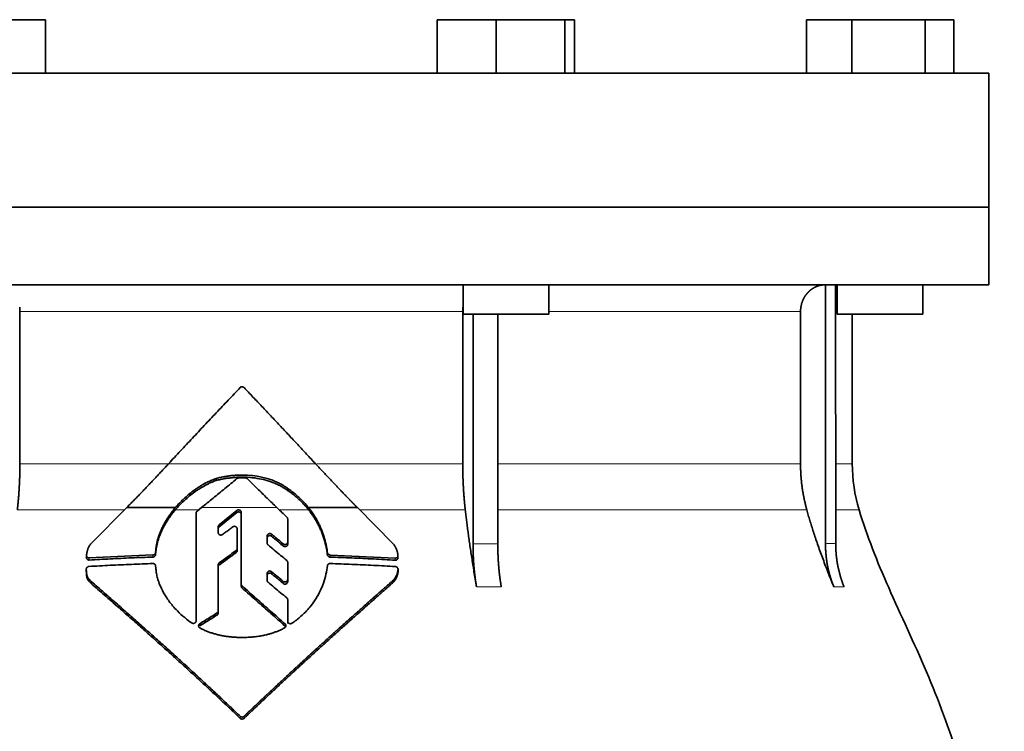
# Model space of a CAD drawing. Header units: millimetres. Extents: x 426 to 1318, y -2223 to 1749.
# Tile 31 of 31: x 1043 to 1227, y 1108 to 1241. Entities that reach past the tile are written whole.
import ezdxf

# ---------------------------------------------------------------- set-up
doc = ezdxf.new("R2010")
doc.units = ezdxf.units.MM
doc.layers.add('VSI344-454_FLANG', color=7, linetype='Continuous')
doc.layers.add('VSI344-454_TESTA', color=7, linetype='Continuous')

# ---------------------------------------------------------------- blocks, each defined once
blk = doc.blocks.new('SE3')
at = {"layer": 'VSI344-454_FLANG', "color": 7, "linetype": 'Continuous', "lineweight": 35}
for p, q in [((1036.92, 1240.67), (1047.92, 1240.67)), ((1047.92, 1240.67), (1047.92, 1230.67)), ((1121.04, 1240.67), (1121.04, 1230.67)), ((1121.04, 1240.67), (1132.04, 1240.67)), ((1132.04, 1240.67), (1132.04, 1230.67)), ((1132.04, 1240.67), (1144.84, 1240.67)), ((1144.84, 1240.67), (1144.84, 1230.67)), ((1144.84, 1240.67), (1146.65, 1240.67)), ((1146.65, 1240.67), (1146.65, 1230.67)), ((1189.92, 1240.67), (1189.92, 1230.67)), ((1189.92, 1240.67), (1198.36, 1240.67)), ((1198.36, 1240.67), (1198.36, 1230.67)), ((1198.36, 1240.67), (1212.1, 1240.67)), ((1212.1, 1240.67), (1212.1, 1230.67)), ((1212.1, 1240.67), (1217.4, 1240.67)), ((1217.4, 1240.67), (1217.4, 1230.67)), ((941.98, 1230.67), (1223.93, 1230.67)), ((1223.93, 1230.67), (1223.93, 1205.67)), ((1223.93, 1205.67), (941.98, 1205.67))]:
    blk.add_line(p, q, dxfattribs=at)
at = {"layer": 'VSI344-454_TESTA', "color": 7, "linetype": 'Continuous', "lineweight": 35}
for p, q in [((941.98, 1205.67), (1223.93, 1205.67)), ((1223.93, 1191.17), (1223.93, 1205.67)), ((1223.93, 1191.17), (941.98, 1191.17)), ((1125.85, 1191.17), (1125.85, 1185.67)), ((1141.85, 1185.67), (1141.85, 1191.17)), ((1193.47, 1191.17), (1193.47, 1142.82)), ((1195.37, 1191.17), (1195.38, 1142.82)), ((1195.66, 1191.17), (1195.66, 1185.67)), ((1211.66, 1185.67), (1211.66, 1191.17)), ((1043.17, 1186.17), (1043.17, 1157.74)), ((1125.79, 1186.17), (1125.79, 1157.74)), ((1125.85, 1185.67), (1141.85, 1185.67)), ((1127.71, 1185.67), (1127.71, 1142.82)), ((1132.33, 1185.67), (1132.33, 1142.82)), ((1188.82, 1186.17), (1188.82, 1157.74)), ((1195.66, 1185.67), (1211.66, 1185.67)), ((1198.48, 1157.74), (1198.48, 1185.67)), ((1079.79, 1154.62), (1079.79, 1155.01)), ((1093.24, 1152.68), (1093.24, 1153.07)), ((1056.45, 1142.83), (1063.09, 1149.56)), ((1063.1, 1149.56), (1072.18, 1149.56)), ((1076.04, 1128.4), (1076.04, 1148.53)), ((1076.23, 1148.9), (1077.04, 1149.56)), ((1083.66, 1149.02), (1080.35, 1146.33)), ((1080.35, 1145.94), (1083.66, 1148.63)), ((1084.48, 1135.26), (1084.48, 1148.66)), ((1097.02, 1149.56), (1106.13, 1149.56)), ((1106.13, 1149.56), (1112.8, 1142.8)), ((1093.13, 1147.42), (1093.13, 1143.12)), ((1080.17, 1145.96), (1080.17, 1144.9)), ((1083.7, 1145.6), (1083.7, 1141.92)), ((1089.3, 1144.26), (1089.3, 1142.94)), ((1093.13, 1143.12), (1093.13, 1142.73)), ((1068.52, 1141.61), (1068.49, 1141.18)), ((1068.49, 1140.79), (1068.52, 1141.21)), ((1068.49, 1141.18), (1068.49, 1140.79)), ((1068.52, 1141.21), (1068.52, 1141.61)), ((1083.7, 1141.92), (1083.7, 1141.53)), ((1100.55, 1141.14), (1100.55, 1140.75)), ((1055.6, 1140.61), (1055.6, 1140.2)), ((1068, 1140.72), (1056.1, 1140.17)), ((1093.13, 1139.32), (1093.13, 1136.12)), ((1113.21, 1140.15), (1101.05, 1140.71)), ((1055.56, 1138.07), (1055.56, 1137.67)), ((1068.49, 1138.69), (1068.52, 1138.27)), ((1080.17, 1138.87), (1080.17, 1130.27)), ((1089.3, 1137.27), (1089.3, 1135.98)), ((1113.72, 1137.65), (1113.72, 1138.07)), ((1056.47, 1135.37), (1056.47, 1135.78)), ((1093.13, 1136.12), (1093.13, 1135.73)), ((1112.8, 1135.57), (1112.8, 1135.97)), ((1084.48, 1135.26), (1084.48, 1134.87)), ((1093.13, 1132.35), (1093.13, 1128.35)), ((1093.13, 1132.35), (1093.13, 1131.95)), ((1093.13, 1128.35), (1093.13, 1131.95)), ((1080.17, 1130.27), (1080.17, 1129.88)), ((1093.13, 1127.95), (1093.13, 1128.35))]:
    blk.add_line(p, q, dxfattribs=at)
at = {"layer": 'VSI344-454_TESTA', "color": 4, "linetype": 'Continuous', "lineweight": 9}
for p, q in [((1125.79, 1186.17), (1043.17, 1186.17)), ((1188.82, 1186.17), (1141.85, 1186.17)), ((1195.44, 1186.17), (1195.66, 1186.17)), ((1043.17, 1157.74), (1070.84, 1157.74)), ((1070.9, 1157.74), (1098.33, 1157.74)), ((1125.79, 1157.74), (1098.54, 1157.74)), ((1188.82, 1157.74), (1132.33, 1157.74)), ((1198.48, 1157.74), (1195.44, 1157.74)), ((1042.69, 1149.12), (1062.66, 1149.12)), ((1072.15, 1149.12), (1076.5, 1149.12)), ((1091.12, 1149.56), (1077.04, 1149.56)), ((1083.66, 1148.63), (1083.66, 1149.02)), ((1091.57, 1149.12), (1097.05, 1149.12)), ((1106.56, 1149.12), (1126.27, 1149.12)), ((1132.36, 1149.12), (1189.99, 1149.12)), ((1195.41, 1149.12), (1199.74, 1149.12)), ((1080.35, 1145.94), (1080.35, 1146.33)), ((1090.13, 1144.21), (1090.13, 1144.6)), ((1092.3, 1142.78), (1092.3, 1142.39)), ((1127.71, 1142.82), (1132.33, 1142.82)), ((1083.51, 1141.55), (1083.51, 1141.16)), ((1056.1, 1140.17), (1056.1, 1139.77)), ((1068, 1140.72), (1068, 1140.33)), ((1080.36, 1138.84), (1080.36, 1139.23)), ((1101.05, 1140.71), (1101.05, 1140.32)), ((1113.21, 1140.15), (1113.21, 1139.74)), ((1090.13, 1137.22), (1090.13, 1137.61)), ((1113.72, 1138.01), (1113.72, 1137.61)), ((1092.3, 1135.79), (1092.3, 1135.4)), ((1084.64, 1134.93), (1084.64, 1134.53)), ((1128.36, 1134.76), (1132.98, 1134.76)), ((1195.03, 1134.76), (1196.94, 1134.76)), ((1079.95, 1129.89), (1079.95, 1129.49)), ((1076.73, 1127.48), (1076.73, 1127.88)), ((1092.64, 1127.44), (1092.64, 1127.83)), ((1084.28, 1110.6), (1084.28, 1110.21)), ((1084.99, 1110.6), (1084.99, 1110.21))]:
    blk.add_line(p, q, dxfattribs=at)
at = {"layer": 'VSI344-454_TESTA', "color": 7, "linetype": 'Continuous', "lineweight": 35}
blk.add_arc((1228.48, 1157.74), 30, 180, 196.6836, dxfattribs=at)
for points, degree, knots in [([(1193.46, 1191.17), (1192.92, 1191.17), (1192.42, 1191.05), (1191.95, 1190.93), (1191.52, 1190.72), (1190.98, 1190.45), (1190.52, 1190.05), (1190.3, 1189.85), (1190.1, 1189.62), (1189.8, 1189.29), (1189.56, 1188.89), (1189.32, 1188.48), (1189.15, 1188.04), (1188.82, 1187.14), (1188.82, 1186.17)], 2, [0, 0, 0, 0.125, 0.125, 0.25, 0.25, 0.416667, 0.416667, 0.5, 0.5, 0.625, 0.625, 0.75, 0.75, 1, 1, 1]), ([(1084.99, 1171.97), (1084.98, 1171.98), (1084.94, 1172.01), (1084.89, 1172.05), (1084.83, 1172.08), (1084.77, 1172.1), (1084.7, 1172.12), (1084.59, 1172.12), (1084.43, 1172.1), (1084.33, 1172.01), (1084.28, 1171.97)], 3, [0, 0, 0, 0, 0.086928, 0.170567, 0.252477, 0.334316, 0.417747, 0.50434, 0.751875, 1, 1, 1, 1]), ([(1070.9, 1157.74), (1071.27, 1158.14), (1072.01, 1158.94), (1073.12, 1160.13), (1074.24, 1161.33), (1075.35, 1162.52), (1076.46, 1163.71), (1077.58, 1164.9), (1078.69, 1166.08), (1079.81, 1167.27), (1080.93, 1168.45), (1082.04, 1169.62), (1083.16, 1170.8), (1083.91, 1171.58), (1084.28, 1171.97)], 3, [0, 0, 0, 0, 0.083932, 0.167742, 0.251436, 0.335015, 0.418484, 0.501846, 0.585106, 0.668267, 0.751334, 0.834309, 0.917196, 1, 1, 1, 1]), ([(1042.69, 1149.12), (1042.93, 1151.22), (1043.05, 1153.39), (1043.17, 1155.55), (1043.17, 1157.74)], 2, [0, 0, 0, 0.5, 0.5, 1, 1, 1]), ([(1063.1, 1149.56), (1063.28, 1149.75), (1063.65, 1150.13), (1064.21, 1150.7), (1064.77, 1151.27), (1065.33, 1151.85), (1065.89, 1152.43), (1066.45, 1153.01), (1067.01, 1153.6), (1067.56, 1154.18), (1068.12, 1154.77), (1068.68, 1155.36), (1069.23, 1155.95), (1069.79, 1156.54), (1070.34, 1157.14), (1070.71, 1157.54), (1070.9, 1157.74)], 3, [0, 0, 0, 0, 0.070866, 0.141776, 0.212742, 0.283772, 0.354879, 0.426073, 0.497363, 0.568762, 0.640279, 0.711924, 0.783709, 0.855643, 0.927737, 1, 1, 1, 1]), ([(1098.33, 1157.74), (1100.27, 1155.65), (1102.24, 1153.58), (1103.29, 1152.48), (1104.33, 1151.4), (1105.24, 1150.47), (1106.13, 1149.56)], 2, [0, 0, 0, 0.5, 0.5, 0.75, 0.75, 1, 1, 1]), ([(1125.79, 1157.74), (1125.79, 1155.55), (1125.91, 1153.39), (1126.03, 1151.22), (1126.27, 1149.12)], 2, [0, 0, 0, 0.5, 0.5, 1, 1, 1]), ([(1188.82, 1157.74), (1188.82, 1155.55), (1189.11, 1153.39), (1189.41, 1151.22), (1189.99, 1149.12)], 2, [0, 0, 0, 0.5, 0.5, 1, 1, 1]), ([(1093.24, 1153.07), (1093.15, 1153.14), (1092.98, 1153.26), (1092.72, 1153.44), (1092.48, 1153.59), (1092.24, 1153.73), (1092.02, 1153.86), (1091.82, 1153.97), (1091.62, 1154.07), (1091.44, 1154.16), (1091.28, 1154.24), (1091.13, 1154.31), (1091, 1154.37), (1090.89, 1154.42), (1090.79, 1154.46), (1090.36, 1154.64), (1089.61, 1154.92), (1088.52, 1155.22), (1087.2, 1155.48), (1085.61, 1155.65), (1084.12, 1155.65), (1082.98, 1155.57), (1082.2, 1155.49), (1081.4, 1155.37), (1080.6, 1155.21), (1080.06, 1155.08), (1079.79, 1155.01)], 3, [0, 0, 0, 0, 0.023408, 0.045495, 0.066267, 0.08573, 0.103886, 0.120734, 0.136272, 0.150498, 0.163408, 0.175, 0.185269, 0.194211, 0.201824, 0.208105, 0.293106, 0.373501, 0.449142, 0.581205, 0.713645, 0.768118, 0.824122, 0.881537, 0.94022, 1, 1, 1, 1]), ([(1072.15, 1149.12), (1072.23, 1149.22), (1072.38, 1149.4), (1072.63, 1149.67), (1072.88, 1149.95), (1073.15, 1150.23), (1073.44, 1150.51), (1073.9, 1150.95), (1074.6, 1151.58), (1075.36, 1152.18), (1076.05, 1152.67), (1076.58, 1153.03), (1077.13, 1153.37), (1077.68, 1153.68), (1078.21, 1153.96), (1078.77, 1154.22), (1079.29, 1154.44), (1079.62, 1154.56), (1079.79, 1154.62)], 3, [0, 0, 0, 0, 0.037855, 0.076773, 0.116748, 0.157769, 0.199823, 0.242894, 0.35986, 0.496772, 0.548405, 0.624866, 0.698333, 0.752768, 0.822415, 0.886767, 0.945925, 1, 1, 1, 1]), ([(1079.79, 1155.01), (1079.68, 1154.98), (1079.46, 1154.9), (1079.13, 1154.76), (1078.78, 1154.61), (1078.41, 1154.44), (1078.03, 1154.26), (1077.62, 1154.04), (1077.14, 1153.77), (1076.59, 1153.43), (1076.06, 1153.08), (1075.38, 1152.59), (1074.62, 1151.99), (1073.82, 1151.28), (1073.19, 1150.66), (1072.66, 1150.11), (1072.34, 1149.74), (1072.18, 1149.56)], 3, [0, 0, 0, 0, 0.035469, 0.073247, 0.113368, 0.155868, 0.200777, 0.248126, 0.301729, 0.376079, 0.45126, 0.504147, 0.640653, 0.757772, 0.842597, 0.92337, 1, 1, 1, 1]), ([(1079.79, 1154.62), (1079.92, 1154.65), (1080.19, 1154.72), (1080.59, 1154.81), (1081, 1154.89), (1081.4, 1154.97), (1081.79, 1155.03), (1082.19, 1155.08), (1082.58, 1155.13), (1082.96, 1155.17), (1083.34, 1155.2), (1084.22, 1155.25), (1085.59, 1155.25), (1087.36, 1155.07), (1089.08, 1154.7), (1090.24, 1154.31), (1090.96, 1154), (1091.27, 1153.86), (1091.67, 1153.66), (1092.14, 1153.41), (1092.68, 1153.08), (1093.05, 1152.82), (1093.24, 1152.68)], 3, [0, 0, 0, 0, 0.029757, 0.05927, 0.088516, 0.117473, 0.146121, 0.174442, 0.202419, 0.230037, 0.257282, 0.284141, 0.417137, 0.549667, 0.665704, 0.792387, 0.80977, 0.834087, 0.865297, 0.903358, 0.94825, 1, 1, 1, 1]), ([(1085.63, 1154.94), (1085.61, 1154.96), (1085.58, 1154.99), (1085.52, 1155.02), (1085.46, 1155.06), (1085.37, 1155.08), (1085.31, 1155.09), (1085.28, 1155.09)], 3, [0, 0, 0, 0, 0.168351, 0.334942, 0.502689, 0.751512, 1, 1, 1, 1]), ([(1097.02, 1149.56), (1096.94, 1149.66), (1096.77, 1149.86), (1096.51, 1150.16), (1096.24, 1150.47), (1095.95, 1150.78), (1095.64, 1151.09), (1095.29, 1151.43), (1094.87, 1151.8), (1094.38, 1152.22), (1093.84, 1152.65), (1093.45, 1152.93), (1093.24, 1153.07)], 3, [0, 0, 0, 0, 0.075287, 0.152725, 0.232371, 0.314287, 0.398538, 0.485197, 0.598878, 0.722311, 0.855869, 1, 1, 1, 1]), ([(1093.24, 1152.68), (1093.36, 1152.6), (1093.6, 1152.43), (1093.93, 1152.18), (1094.25, 1151.93), (1094.55, 1151.69), (1094.83, 1151.45), (1095.09, 1151.22), (1095.42, 1150.91), (1095.82, 1150.52), (1096.26, 1150.05), (1096.67, 1149.59), (1096.93, 1149.28), (1097.05, 1149.12)], 3, [0, 0, 0, 0, 0.08388, 0.164148, 0.240901, 0.314226, 0.384201, 0.450897, 0.514375, 0.643667, 0.767551, 0.88626, 1, 1, 1, 1]), ([(1072.18, 1149.56), (1072.09, 1149.44), (1071.9, 1149.22), (1071.63, 1148.87), (1071.37, 1148.53), (1071.12, 1148.19), (1070.88, 1147.85), (1070.66, 1147.5), (1070.45, 1147.16), (1070.25, 1146.83), (1070.06, 1146.49), (1069.89, 1146.16), (1069.68, 1145.74), (1069.45, 1145.23), (1069.21, 1144.62), (1069, 1144.02), (1068.82, 1143.41), (1068.69, 1142.81), (1068.58, 1142.21), (1068.54, 1141.81), (1068.52, 1141.61)], 3, [0, 0, 0, 0, 0.048918, 0.097127, 0.144611, 0.191357, 0.237355, 0.282595, 0.327071, 0.370778, 0.413715, 0.455879, 0.497274, 0.57131, 0.644563, 0.717042, 0.788771, 0.859795, 0.930177, 1, 1, 1, 1]), ([(1068.52, 1141.21), (1068.53, 1141.31), (1068.55, 1141.51), (1068.59, 1141.81), (1068.63, 1142.11), (1068.69, 1142.41), (1068.75, 1142.72), (1068.83, 1143.02), (1068.91, 1143.32), (1069, 1143.62), (1069.1, 1143.92), (1069.21, 1144.23), (1069.32, 1144.53), (1069.45, 1144.83), (1069.58, 1145.13), (1069.77, 1145.53), (1070.03, 1146.04), (1070.37, 1146.65), (1070.75, 1147.27), (1071.18, 1147.89), (1071.64, 1148.51), (1071.98, 1148.92), (1072.15, 1149.12)], 3, [0, 0, 0, 0, 0.035015, 0.070162, 0.105454, 0.140901, 0.176515, 0.212303, 0.248274, 0.284432, 0.320783, 0.357331, 0.394079, 0.431028, 0.468179, 0.50553, 0.581583, 0.660209, 0.741403, 0.825137, 0.911361, 1, 1, 1, 1]), ([(1076.23, 1148.9), (1076.21, 1148.88), (1076.17, 1148.85), (1076.13, 1148.8), (1076.08, 1148.72), (1076.05, 1148.63), (1076.05, 1148.56), (1076.04, 1148.53)], 3, [0, 0, 0, 0, 0.16747, 0.33309, 0.500577, 0.750185, 1, 1, 1, 1]), ([(1083.66, 1149.02), (1083.67, 1149.03), (1083.71, 1149.06), (1083.8, 1149.1), (1083.91, 1149.14), (1084.06, 1149.13), (1084.19, 1149.1), (1084.31, 1149.02), (1084.41, 1148.92), (1084.46, 1148.81), (1084.48, 1148.72), (1084.48, 1148.68), (1084.48, 1148.66)], 3, [0, 0, 0, 0, 0.062353, 0.125158, 0.24996, 0.374797, 0.499677, 0.624614, 0.749589, 0.874588, 0.937494, 1, 1, 1, 1]), ([(1084.48, 1148.27), (1084.48, 1148.29), (1084.48, 1148.34), (1084.46, 1148.4), (1084.44, 1148.47), (1084.4, 1148.53), (1084.36, 1148.58), (1084.29, 1148.64), (1084.19, 1148.71), (1084.06, 1148.75), (1083.94, 1148.75), (1083.84, 1148.73), (1083.78, 1148.7), (1083.71, 1148.67), (1083.67, 1148.64), (1083.66, 1148.63)], 3, [0, 0, 0, 0, 0.063438, 0.125521, 0.187559, 0.250864, 0.313208, 0.376176, 0.500934, 0.625151, 0.749523, 0.811779, 0.874544, 0.937503, 1, 1, 1, 1]), ([(1100.55, 1141.14), (1100.53, 1141.27), (1100.5, 1141.53), (1100.44, 1141.92), (1100.37, 1142.3), (1100.29, 1142.68), (1100.2, 1143.07), (1100.11, 1143.44), (1100, 1143.82), (1099.89, 1144.2), (1099.77, 1144.57), (1099.63, 1144.94), (1099.49, 1145.3), (1099.3, 1145.77), (1099.05, 1146.33), (1098.72, 1146.98), (1098.36, 1147.63), (1097.95, 1148.28), (1097.51, 1148.93), (1097.18, 1149.34), (1097.02, 1149.56)], 3, [0, 0, 0, 0, 0.0436, 0.087048, 0.130354, 0.173526, 0.216573, 0.259505, 0.302334, 0.345068, 0.38772, 0.4303, 0.472822, 0.515297, 0.592533, 0.671051, 0.750942, 0.832313, 0.915286, 1, 1, 1, 1]), ([(1097.05, 1149.12), (1097.13, 1149.02), (1097.3, 1148.81), (1097.53, 1148.49), (1097.76, 1148.18), (1097.97, 1147.85), (1098.17, 1147.53), (1098.37, 1147.21), (1098.56, 1146.89), (1098.73, 1146.56), (1098.9, 1146.24), (1099.06, 1145.91), (1099.21, 1145.59), (1099.41, 1145.13), (1099.64, 1144.53), (1099.9, 1143.79), (1100.11, 1143.04), (1100.3, 1142.28), (1100.45, 1141.52), (1100.52, 1141), (1100.55, 1140.75)], 3, [0, 0, 0, 0, 0.042406, 0.08437, 0.12591, 0.167045, 0.20779, 0.248161, 0.288171, 0.327836, 0.367166, 0.406174, 0.444871, 0.483267, 0.568665, 0.654234, 0.74007, 0.826258, 0.912877, 1, 1, 1, 1]), ([(1128.36, 1134.76), (1128.28, 1135.24), (1128.12, 1136.18), (1127.89, 1137.58), (1127.68, 1138.93), (1127.47, 1140.23), (1127.28, 1141.49), (1127.1, 1142.71), (1126.94, 1143.88), (1126.78, 1145.01), (1126.64, 1146.1), (1126.51, 1147.15), (1126.38, 1148.15), (1126.31, 1148.8), (1126.27, 1149.12)], 3, [0, 0, 0, 0, 0.102223, 0.200825, 0.295866, 0.387407, 0.475505, 0.560214, 0.641586, 0.719671, 0.794515, 0.866159, 0.934642, 1, 1, 1, 1]), ([(1195.03, 1134.76), (1194.84, 1135.24), (1194.45, 1136.18), (1193.9, 1137.58), (1193.38, 1138.93), (1192.9, 1140.23), (1192.43, 1141.49), (1192, 1142.71), (1191.6, 1143.88), (1191.23, 1145.01), (1190.88, 1146.1), (1190.56, 1147.15), (1190.26, 1148.15), (1190.08, 1148.8), (1189.99, 1149.12)], 3, [0, 0, 0, 0, 0.102223, 0.200825, 0.295867, 0.387408, 0.475506, 0.560215, 0.641587, 0.719672, 0.794515, 0.866159, 0.934642, 1, 1, 1, 1]), ([(1199.74, 1149.12), (1201.2, 1144.26), (1205.16, 1134.41), (1212.42, 1119.26), (1218.61, 1102.9), (1222.35, 1086.38), (1224.57, 1070.23), (1225.82, 1054.26), (1226.49, 1038.38), (1226.7, 1024.61), (1226.84, 1016.06), (1226.84, 1012.71)], 3, [0, 0, 0, 0, 0.117079, 0.240569, 0.360617, 0.476421, 0.590288, 0.703407, 0.816259, 0.929029, 1, 1, 1, 1]), ([(1080.17, 1145.96), (1080.17, 1145.99), (1080.18, 1146.03), (1080.19, 1146.1), (1080.22, 1146.17), (1080.27, 1146.25), (1080.32, 1146.3), (1080.35, 1146.33)], 3, [0, 0, 0, 0, 0.167832, 0.333794, 0.501453, 0.750788, 1, 1, 1, 1]), ([(1093.13, 1147.42), (1093.13, 1147.44), (1093.13, 1147.48), (1093.12, 1147.55), (1093.09, 1147.61), (1093.05, 1147.69), (1093.01, 1147.74), (1092.99, 1147.76)], 3, [0, 0, 0, 0, 0.167837, 0.334108, 0.5018, 0.750897, 1, 1, 1, 1]), ([(1080.35, 1145.94), (1080.33, 1145.92), (1080.3, 1145.89), (1080.25, 1145.83), (1080.21, 1145.76), (1080.18, 1145.68), (1080.17, 1145.61), (1080.17, 1145.57)], 3, [0, 0, 0, 0, 0.166832, 0.332012, 0.499081, 0.749367, 1, 1, 1, 1]), ([(1080.98, 1144.53), (1080.94, 1144.51), (1080.87, 1144.46), (1080.68, 1144.42), (1080.44, 1144.45), (1080.26, 1144.6), (1080.18, 1144.76), (1080.18, 1144.85), (1080.17, 1144.9)], 3, [0, 0, 0, 0, 0.124721, 0.24865, 0.50038, 0.748839, 0.874692, 1, 1, 1, 1]), ([(1083.7, 1145.6), (1083.7, 1145.62), (1083.69, 1145.67), (1083.67, 1145.75), (1083.63, 1145.85), (1083.53, 1145.96), (1083.42, 1146.03), (1083.28, 1146.07), (1083.14, 1146.07), (1083.03, 1146.05), (1082.94, 1146.01), (1082.91, 1145.98), (1082.89, 1145.97)], 3, [0, 0, 0, 0, 0.062709, 0.125843, 0.25116, 0.376322, 0.501352, 0.626278, 0.751007, 0.875429, 0.937895, 1, 1, 1, 1]), ([(1089.3, 1144.26), (1089.3, 1144.28), (1089.3, 1144.32), (1089.32, 1144.39), (1089.34, 1144.45), (1089.39, 1144.53), (1089.46, 1144.62), (1089.59, 1144.69), (1089.73, 1144.73), (1089.87, 1144.72), (1090.01, 1144.69), (1090.09, 1144.63), (1090.13, 1144.6)], 3, [0, 0, 0, 0, 0.062966, 0.124796, 0.186784, 0.250209, 0.375117, 0.49931, 0.626183, 0.752696, 0.875851, 1, 1, 1, 1]), ([(1055.6, 1140.65), (1055.61, 1140.74), (1055.63, 1140.92), (1055.67, 1141.18), (1055.72, 1141.42), (1055.78, 1141.64), (1055.86, 1141.88), (1055.96, 1142.13), (1056.1, 1142.39), (1056.26, 1142.62), (1056.39, 1142.76), (1056.45, 1142.83)], 3, [0, 0, 0, 0, 0.117532, 0.229212, 0.33436, 0.43261, 0.523843, 0.650327, 0.771212, 0.88734, 1, 1, 1, 1]), ([(1090.13, 1144.21), (1090.09, 1144.24), (1090.01, 1144.29), (1089.87, 1144.33), (1089.73, 1144.34), (1089.59, 1144.3), (1089.47, 1144.23), (1089.37, 1144.13), (1089.31, 1144), (1089.3, 1143.91), (1089.3, 1143.87)], 3, [0, 0, 0, 0, 0.123418, 0.247219, 0.371562, 0.496484, 0.622082, 0.748008, 0.873941, 1, 1, 1, 1]), ([(1089.47, 1142.58), (1089.45, 1142.6), (1089.42, 1142.63), (1089.38, 1142.68), (1089.34, 1142.75), (1089.3, 1142.83), (1089.3, 1142.9), (1089.3, 1142.94)], 3, [0, 0, 0, 0, 0.164207, 0.326866, 0.491238, 0.745542, 1, 1, 1, 1]), ([(1092.3, 1142.78), (1092.32, 1142.77), (1092.36, 1142.74), (1092.42, 1142.71), (1092.49, 1142.68), (1092.58, 1142.66), (1092.71, 1142.66), (1092.85, 1142.7), (1092.97, 1142.77), (1093.06, 1142.87), (1093.12, 1142.99), (1093.13, 1143.08), (1093.13, 1143.12)], 3, [0, 0, 0, 0, 0.063279, 0.124964, 0.186389, 0.248902, 0.37582, 0.50344, 0.627237, 0.751955, 0.876448, 1, 1, 1, 1]), ([(1093.13, 1142.73), (1093.13, 1142.71), (1093.13, 1142.66), (1093.12, 1142.6), (1093.09, 1142.54), (1093.04, 1142.46), (1092.96, 1142.37), (1092.84, 1142.3), (1092.7, 1142.27), (1092.56, 1142.27), (1092.42, 1142.31), (1092.34, 1142.36), (1092.3, 1142.39)], 3, [0, 0, 0, 0, 0.063537, 0.125825, 0.188182, 0.251924, 0.377776, 0.503386, 0.628653, 0.753807, 0.876773, 1, 1, 1, 1]), ([(1112.8, 1142.8), (1112.85, 1142.75), (1112.93, 1142.66), (1113.04, 1142.5), (1113.14, 1142.34), (1113.24, 1142.17), (1113.33, 1141.99), (1113.41, 1141.81), (1113.49, 1141.63), (1113.55, 1141.44), (1113.61, 1141.24), (1113.65, 1141.04), (1113.69, 1140.84), (1113.7, 1140.7), (1113.71, 1140.63)], 3, [0, 0, 0, 0, 0.077144, 0.155351, 0.234641, 0.315035, 0.39655, 0.479206, 0.563019, 0.648006, 0.734183, 0.821564, 0.910165, 1, 1, 1, 1]), ([(1128.36, 1134.76), (1128.04, 1136.67), (1127.87, 1138.71), (1127.71, 1140.74), (1127.71, 1142.82)], 2, [0, 0, 0, 0.500132, 0.500132, 1, 1, 1]), ([(1132.33, 1142.82), (1132.33, 1140.74), (1132.49, 1138.71), (1132.66, 1136.67), (1132.98, 1134.76)], 2, [0, 0, 0, 0.499849, 0.499849, 1, 1, 1]), ([(1195.03, 1134.76), (1194.26, 1136.67), (1193.86, 1138.71), (1193.47, 1140.74), (1193.47, 1142.82)], 2, [0, 0, 0, 0.500133, 0.500133, 1, 1, 1]), ([(1195.38, 1142.82), (1195.38, 1140.74), (1195.77, 1138.71), (1196.17, 1136.67), (1196.94, 1134.76)], 2, [0, 0, 0, 0.499868, 0.499868, 1, 1, 1]), ([(1068, 1140.72), (1068.02, 1140.72), (1068.07, 1140.73), (1068.15, 1140.74), (1068.22, 1140.77), (1068.28, 1140.81), (1068.37, 1140.88), (1068.47, 1141), (1068.49, 1141.12), (1068.49, 1141.18)], 3, [0, 0, 0, 0, 0.103611, 0.203327, 0.301591, 0.400957, 0.503894, 0.751518, 1, 1, 1, 1]), ([(1083.51, 1141.55), (1083.52, 1141.56), (1083.55, 1141.58), (1083.59, 1141.62), (1083.62, 1141.66), (1083.66, 1141.73), (1083.69, 1141.81), (1083.7, 1141.88), (1083.7, 1141.92)], 3, [0, 0, 0, 0, 0.125329, 0.249125, 0.373003, 0.498576, 0.74923, 1, 1, 1, 1]), ([(1083.7, 1141.53), (1083.7, 1141.51), (1083.7, 1141.47), (1083.69, 1141.42), (1083.67, 1141.37), (1083.64, 1141.3), (1083.59, 1141.23), (1083.53, 1141.18), (1083.51, 1141.16)], 3, [0, 0, 0, 0, 0.126081, 0.250535, 0.374982, 0.501043, 0.750644, 1, 1, 1, 1]), ([(1100.55, 1141.14), (1100.56, 1141.12), (1100.56, 1141.07), (1100.59, 1141.01), (1100.62, 1140.95), (1100.66, 1140.89), (1100.74, 1140.81), (1100.87, 1140.73), (1100.99, 1140.72), (1101.05, 1140.71)], 3, [0, 0, 0, 0, 0.102907, 0.202298, 0.30042, 0.399604, 0.502115, 0.750474, 1, 1, 1, 1]), ([(1055.6, 1140.65), (1055.6, 1140.63), (1055.59, 1140.59), (1055.6, 1140.52), (1055.62, 1140.46), (1055.65, 1140.41), (1055.68, 1140.35), (1055.74, 1140.29), (1055.83, 1140.22), (1055.96, 1140.17), (1056.05, 1140.17), (1056.1, 1140.17)], 3, [0, 0, 0, 0, 0.084422, 0.165946, 0.246194, 0.32687, 0.409652, 0.496096, 0.666594, 0.830213, 1, 1, 1, 1]), ([(1056.1, 1139.77), (1056.07, 1139.77), (1056.03, 1139.77), (1055.96, 1139.78), (1055.88, 1139.8), (1055.8, 1139.84), (1055.72, 1139.9), (1055.66, 1139.97), (1055.62, 1140.06), (1055.6, 1140.15), (1055.6, 1140.22), (1055.6, 1140.25)], 3, [0, 0, 0, 0, 0.084206, 0.168048, 0.253091, 0.378633, 0.504756, 0.630047, 0.753956, 0.877659, 1, 1, 1, 1]), ([(1068.49, 1140.78), (1068.49, 1140.77), (1068.49, 1140.73), (1068.47, 1140.67), (1068.45, 1140.6), (1068.4, 1140.53), (1068.34, 1140.46), (1068.27, 1140.41), (1068.18, 1140.36), (1068.09, 1140.33), (1068.03, 1140.33), (1068, 1140.33)], 3, [0, 0, 0, 0, 0.083986, 0.167509, 0.251959, 0.376203, 0.500583, 0.624697, 0.748972, 0.874639, 1, 1, 1, 1]), ([(1068.49, 1138.69), (1068.49, 1138.71), (1068.49, 1138.75), (1068.47, 1138.81), (1068.45, 1138.87), (1068.4, 1138.94), (1068.34, 1139), (1068.27, 1139.05), (1068.18, 1139.09), (1068.09, 1139.11), (1068.03, 1139.11), (1068, 1139.11)], 3, [0, 0, 0, 0, 0.083676, 0.167034, 0.251419, 0.376349, 0.501804, 0.626849, 0.751332, 0.876067, 1, 1, 1, 1]), ([(1080.17, 1138.87), (1080.17, 1138.88), (1080.17, 1138.92), (1080.18, 1138.97), (1080.2, 1139.02), (1080.23, 1139.09), (1080.28, 1139.16), (1080.34, 1139.21), (1080.36, 1139.23)], 3, [0, 0, 0, 0, 0.126744, 0.251719, 0.376563, 0.502917, 0.751732, 1, 1, 1, 1]), ([(1093.13, 1139.32), (1093.13, 1139.35), (1093.13, 1139.39), (1093.12, 1139.46), (1093.09, 1139.53), (1093.04, 1139.61), (1092.99, 1139.65), (1092.96, 1139.68)], 3, [0, 0, 0, 0, 0.168526, 0.335046, 0.503023, 0.75174, 1, 1, 1, 1]), ([(1101.05, 1140.32), (1101.03, 1140.32), (1100.99, 1140.32), (1100.93, 1140.33), (1100.86, 1140.35), (1100.79, 1140.39), (1100.72, 1140.44), (1100.65, 1140.51), (1100.6, 1140.58), (1100.57, 1140.66), (1100.56, 1140.72), (1100.55, 1140.75)], 3, [0, 0, 0, 0, 0.083096, 0.165679, 0.248967, 0.373031, 0.497322, 0.622251, 0.747045, 0.873668, 1, 1, 1, 1]), ([(1101.05, 1139.12), (1101.03, 1139.12), (1100.99, 1139.12), (1100.93, 1139.11), (1100.86, 1139.09), (1100.79, 1139.06), (1100.71, 1139.01), (1100.65, 1138.95), (1100.6, 1138.88), (1100.57, 1138.81), (1100.56, 1138.75), (1100.55, 1138.72)], 3, [0, 0, 0, 0, 0.082967, 0.165673, 0.249342, 0.373952, 0.499349, 0.624786, 0.749741, 0.875167, 1, 1, 1, 1]), ([(1113.21, 1140.15), (1113.24, 1140.15), (1113.29, 1140.15), (1113.36, 1140.15), (1113.42, 1140.17), (1113.48, 1140.2), (1113.54, 1140.24), (1113.61, 1140.29), (1113.67, 1140.38), (1113.72, 1140.5), (1113.71, 1140.59), (1113.71, 1140.63)], 3, [0, 0, 0, 0, 0.086868, 0.170562, 0.252673, 0.334884, 0.418871, 0.50621, 0.674735, 0.834793, 1, 1, 1, 1]), ([(1113.71, 1140.23), (1113.71, 1140.21), (1113.72, 1140.16), (1113.71, 1140.1), (1113.69, 1140.03), (1113.65, 1139.95), (1113.59, 1139.87), (1113.51, 1139.81), (1113.42, 1139.77), (1113.32, 1139.74), (1113.25, 1139.74), (1113.21, 1139.74)], 3, [0, 0, 0, 0, 0.081418, 0.162667, 0.245387, 0.369019, 0.494297, 0.620472, 0.74628, 0.873568, 1, 1, 1, 1]), ([(1056.06, 1138.57), (1056.03, 1138.57), (1055.99, 1138.56), (1055.92, 1138.55), (1055.85, 1138.52), (1055.77, 1138.47), (1055.7, 1138.41), (1055.63, 1138.34), (1055.59, 1138.25), (1055.56, 1138.16), (1055.56, 1138.1), (1055.56, 1138.07)], 3, [0, 0, 0, 0, 0.08625, 0.171682, 0.257868, 0.382817, 0.507255, 0.630143, 0.752988, 0.876537, 1, 1, 1, 1]), ([(1056.47, 1135.77), (1056.39, 1135.85), (1056.24, 1136), (1056.03, 1136.23), (1055.85, 1136.48), (1055.71, 1136.77), (1055.62, 1137.08), (1055.57, 1137.51), (1055.56, 1137.84), (1055.56, 1138.07)], 3, [0, 0, 0, 0, 0.128357, 0.246909, 0.365609, 0.495543, 0.61697, 0.739244, 1, 1, 1, 1]), ([(1055.56, 1137.67), (1055.56, 1137.45), (1055.57, 1137.12), (1055.62, 1136.69), (1055.7, 1136.38), (1055.84, 1136.09), (1056.03, 1135.83), (1056.24, 1135.6), (1056.39, 1135.45), (1056.47, 1135.37)], 3, [0, 0, 0, 0, 0.250714, 0.376483, 0.500876, 0.63115, 0.749361, 0.8697, 1, 1, 1, 1]), ([(1068.52, 1138.27), (1068.55, 1137.99), (1068.61, 1137.43), (1068.79, 1136.58), (1069.09, 1135.57), (1069.61, 1134.32), (1070.45, 1132.81), (1071.47, 1131.42), (1072.65, 1130.13), (1073.83, 1129.03), (1074.79, 1128.34), (1075.24, 1128.02)], 3, [0, 0, 0, 0, 0.065392, 0.135018, 0.209054, 0.31821, 0.459165, 0.624086, 0.727787, 0.872222, 1, 1, 1, 1]), ([(1089.3, 1137.27), (1089.3, 1137.29), (1089.3, 1137.34), (1089.32, 1137.4), (1089.34, 1137.46), (1089.39, 1137.54), (1089.47, 1137.63), (1089.59, 1137.7), (1089.73, 1137.73), (1089.88, 1137.73), (1090.02, 1137.69), (1090.09, 1137.64), (1090.13, 1137.61)], 3, [0, 0, 0, 0, 0.06381, 0.126263, 0.188678, 0.252375, 0.378548, 0.504124, 0.629235, 0.754264, 0.876896, 1, 1, 1, 1]), ([(1090.13, 1137.22), (1090.11, 1137.23), (1090.07, 1137.26), (1090.01, 1137.29), (1089.95, 1137.32), (1089.85, 1137.34), (1089.73, 1137.34), (1089.59, 1137.31), (1089.47, 1137.24), (1089.37, 1137.13), (1089.31, 1137.01), (1089.3, 1136.92), (1089.3, 1136.88)], 3, [0, 0, 0, 0, 0.062292, 0.12332, 0.184393, 0.246815, 0.370716, 0.494682, 0.620815, 0.747336, 0.873365, 1, 1, 1, 1]), ([(1093.93, 1127.97), (1094.21, 1128.16), (1094.79, 1128.57), (1095.63, 1129.27), (1096.48, 1130.08), (1097.44, 1131.15), (1098.42, 1132.51), (1099.23, 1134.01), (1099.85, 1135.55), (1100.3, 1137.07), (1100.47, 1138.19), (1100.55, 1138.72)], 3, [0, 0, 0, 0, 0.076554, 0.158421, 0.245571, 0.341174, 0.489368, 0.630596, 0.738412, 0.875199, 1, 1, 1, 1]), ([(1113.72, 1138.01), (1113.71, 1137.94), (1113.69, 1137.79), (1113.65, 1137.57), (1113.6, 1137.35), (1113.53, 1137.13), (1113.45, 1136.9), (1113.34, 1136.67), (1113.2, 1136.43), (1113.02, 1136.19), (1112.88, 1136.05), (1112.8, 1135.97)], 3, [0, 0, 0, 0, 0.094258, 0.191243, 0.290639, 0.392138, 0.495456, 0.611681, 0.734498, 0.863817, 1, 1, 1, 1]), ([(1112.8, 1135.57), (1112.84, 1135.6), (1112.91, 1135.67), (1113, 1135.77), (1113.08, 1135.87), (1113.16, 1135.98), (1113.23, 1136.09), (1113.29, 1136.19), (1113.35, 1136.3), (1113.4, 1136.41), (1113.49, 1136.6), (1113.58, 1136.88), (1113.67, 1137.24), (1113.7, 1137.49), (1113.72, 1137.61)], 3, [0, 0, 0, 0, 0.061739, 0.122065, 0.181064, 0.238788, 0.295265, 0.350503, 0.404493, 0.457217, 0.508649, 0.678163, 0.842407, 1, 1, 1, 1]), ([(1113.72, 1138.01), (1113.72, 1138.03), (1113.72, 1138.07), (1113.71, 1138.14), (1113.69, 1138.21), (1113.65, 1138.29), (1113.59, 1138.38), (1113.51, 1138.45), (1113.42, 1138.5), (1113.32, 1138.54), (1113.25, 1138.54), (1113.22, 1138.55)], 3, [0, 0, 0, 0, 0.08401, 0.16737, 0.251806, 0.374676, 0.49698, 0.619813, 0.743838, 0.872043, 1, 1, 1, 1]), ([(1084.28, 1110.6), (1083.99, 1110.86), (1083.42, 1111.41), (1082.57, 1112.22), (1081.7, 1113.04), (1080.84, 1113.85), (1079.97, 1114.67), (1079.1, 1115.48), (1078.22, 1116.3), (1077.34, 1117.12), (1076.45, 1117.94), (1075.56, 1118.76), (1074.67, 1119.58), (1073.78, 1120.4), (1072.88, 1121.22), (1071.97, 1122.04), (1071.07, 1122.86), (1069.76, 1124.04), (1068.05, 1125.58), (1065.88, 1127.51), (1063.64, 1129.5), (1061.32, 1131.54), (1058.92, 1133.64), (1057.3, 1135.06), (1056.47, 1135.77)], 3, [0, 0, 0, 0, 0.030328, 0.060804, 0.091429, 0.122206, 0.153136, 0.184222, 0.215465, 0.246867, 0.278431, 0.310158, 0.342051, 0.374109, 0.406337, 0.438735, 0.471305, 0.504049, 0.578996, 0.657008, 0.738102, 0.822291, 0.909586, 1, 1, 1, 1]), ([(1056.47, 1135.37), (1056.89, 1135.01), (1057.72, 1134.29), (1058.96, 1133.21), (1060.17, 1132.15), (1061.37, 1131.1), (1062.54, 1130.07), (1063.7, 1129.05), (1064.84, 1128.04), (1065.96, 1127.05), (1067.05, 1126.07), (1068.13, 1125.11), (1069.19, 1124.16), (1070.43, 1123.04), (1071.84, 1121.76), (1073.44, 1120.31), (1075.02, 1118.86), (1076.6, 1117.41), (1078.16, 1115.97), (1079.71, 1114.52), (1081.24, 1113.08), (1082.76, 1111.65), (1083.78, 1110.68), (1084.28, 1110.21)], 3, [0, 0, 0, 0, 0.045794, 0.090818, 0.135071, 0.178557, 0.221276, 0.263229, 0.304419, 0.344848, 0.384515, 0.423425, 0.461579, 0.498978, 0.556788, 0.614039, 0.67074, 0.726903, 0.782537, 0.837653, 0.892261, 0.946373, 1, 1, 1, 1]), ([(1112.8, 1135.97), (1109.19, 1132.8), (1106.03, 1129.97), (1102.42, 1126.76), (1099.14, 1123.78), (1097.36, 1122.16), (1095.65, 1120.58), (1093.84, 1118.92), (1092.07, 1117.27), (1088.49, 1113.94), (1084.99, 1110.6)], 2, [0, 0, 0, 0.25, 0.25, 0.5, 0.5, 0.625, 0.625, 0.75, 0.75, 1, 1, 1]), ([(1084.99, 1110.21), (1088.48, 1113.54), (1092.05, 1116.86), (1093.82, 1118.51), (1095.61, 1120.16), (1097.3, 1121.71), (1099.05, 1123.3), (1102.34, 1126.29), (1105.96, 1129.51), (1109.17, 1132.37), (1112.8, 1135.57)], 2, [0, 0, 0, 0.25, 0.25, 0.375, 0.375, 0.5, 0.5, 0.75, 0.75, 1, 1, 1]), ([(1089.46, 1135.63), (1089.45, 1135.64), (1089.41, 1135.67), (1089.37, 1135.73), (1089.34, 1135.79), (1089.3, 1135.88), (1089.3, 1135.94), (1089.3, 1135.98)], 3, [0, 0, 0, 0, 0.16391, 0.326464, 0.490836, 0.745226, 1, 1, 1, 1]), ([(1092.3, 1135.79), (1092.34, 1135.76), (1092.42, 1135.71), (1092.6, 1135.66), (1092.85, 1135.68), (1093.04, 1135.83), (1093.12, 1135.99), (1093.13, 1136.08), (1093.13, 1136.12)], 3, [0, 0, 0, 0, 0.123664, 0.246411, 0.497463, 0.746927, 0.873761, 1, 1, 1, 1]), ([(1093.13, 1135.73), (1093.13, 1135.68), (1093.12, 1135.6), (1093.04, 1135.43), (1092.85, 1135.29), (1092.6, 1135.26), (1092.41, 1135.31), (1092.34, 1135.37), (1092.3, 1135.4)], 3, [0, 0, 0, 0, 0.127243, 0.254682, 0.505613, 0.753949, 0.876785, 1, 1, 1, 1]), ([(1084.48, 1135.26), (1084.48, 1135.24), (1084.48, 1135.2), (1084.5, 1135.14), (1084.52, 1135.07), (1084.56, 1135), (1084.61, 1134.95), (1084.64, 1134.93)], 3, [0, 0, 0, 0, 0.164621, 0.327709, 0.492135, 0.746371, 1, 1, 1, 1]), ([(1084.64, 1134.53), (1084.62, 1134.55), (1084.59, 1134.58), (1084.55, 1134.63), (1084.52, 1134.69), (1084.49, 1134.77), (1084.48, 1134.84), (1084.48, 1134.87)], 3, [0, 0, 0, 0, 0.164002, 0.326776, 0.491227, 0.745529, 1, 1, 1, 1]), ([(1093.13, 1132.35), (1093.13, 1132.37), (1093.13, 1132.41), (1093.12, 1132.47), (1093.09, 1132.55), (1093.04, 1132.62), (1092.99, 1132.67), (1092.97, 1132.69)], 3, [0, 0, 0, 0, 0.168888, 0.335732, 0.503899, 0.752326, 1, 1, 1, 1]), ([(1079.95, 1129.89), (1079.97, 1129.9), (1080, 1129.92), (1080.04, 1129.96), (1080.08, 1130), (1080.12, 1130.07), (1080.16, 1130.16), (1080.17, 1130.23), (1080.17, 1130.27)], 3, [0, 0, 0, 0, 0.125105, 0.248501, 0.372119, 0.497878, 0.748605, 1, 1, 1, 1]), ([(1080.17, 1129.88), (1080.17, 1129.86), (1080.17, 1129.82), (1080.16, 1129.76), (1080.14, 1129.71), (1080.11, 1129.64), (1080.05, 1129.56), (1079.98, 1129.52), (1079.95, 1129.49)], 3, [0, 0, 0, 0, 0.12695, 0.251845, 0.376599, 0.503133, 0.751956, 1, 1, 1, 1]), ([(1076.04, 1128.4), (1076.04, 1128.38), (1076.04, 1128.34), (1076.03, 1128.27), (1076, 1128.21), (1075.96, 1128.14), (1075.89, 1128.05), (1075.77, 1127.98), (1075.64, 1127.93), (1075.5, 1127.93), (1075.36, 1127.95), (1075.28, 1127.99), (1075.24, 1128.02)], 3, [0, 0, 0, 0, 0.063465, 0.12566, 0.187794, 0.251081, 0.375353, 0.499064, 0.623924, 0.748961, 0.873998, 1, 1, 1, 1]), ([(1093.93, 1127.97), (1093.91, 1127.95), (1093.88, 1127.93), (1093.79, 1127.9), (1093.68, 1127.87), (1093.54, 1127.88), (1093.41, 1127.92), (1093.29, 1128), (1093.2, 1128.1), (1093.15, 1128.2), (1093.13, 1128.28), (1093.13, 1128.33), (1093.13, 1128.35)], 3, [0, 0, 0, 0, 0.063173, 0.126669, 0.25139, 0.374624, 0.497229, 0.620048, 0.744161, 0.870712, 0.935536, 1, 1, 1, 1]), ([(1076.75, 1127.1), (1076.73, 1127.11), (1076.7, 1127.13), (1076.65, 1127.17), (1076.61, 1127.21), (1076.56, 1127.28), (1076.52, 1127.37), (1076.5, 1127.48), (1076.52, 1127.6), (1076.56, 1127.71), (1076.63, 1127.8), (1076.7, 1127.85), (1076.73, 1127.88)], 3, [0, 0, 0, 0, 0.064055, 0.126997, 0.189862, 0.253688, 0.381042, 0.508557, 0.632366, 0.756188, 0.878525, 1, 1, 1, 1]), ([(1076.75, 1127.1), (1076.85, 1127.04), (1077.05, 1126.94), (1077.36, 1126.79), (1077.67, 1126.64), (1077.99, 1126.51), (1078.31, 1126.38), (1078.63, 1126.26), (1078.95, 1126.15), (1079.28, 1126.05), (1079.61, 1125.96), (1079.94, 1125.87), (1080.4, 1125.76), (1080.98, 1125.63), (1081.7, 1125.51), (1082.42, 1125.42), (1083.16, 1125.36), (1083.9, 1125.32), (1084.39, 1125.32), (1084.64, 1125.31)], 3, [0, 0, 0, 0, 0.042969, 0.08578, 0.128454, 0.171009, 0.21346, 0.255821, 0.298104, 0.340321, 0.382478, 0.424584, 0.466644, 0.554492, 0.642779, 0.731504, 0.820647, 0.910165, 1, 1, 1, 1]), ([(1084.64, 1125.31), (1084.79, 1125.31), (1085.09, 1125.32), (1085.54, 1125.33), (1085.98, 1125.35), (1086.43, 1125.38), (1086.87, 1125.43), (1087.31, 1125.48), (1087.75, 1125.54), (1088.19, 1125.61), (1088.62, 1125.7), (1089.11, 1125.8), (1089.66, 1125.94), (1090.26, 1126.12), (1090.85, 1126.33), (1091.44, 1126.56), (1092.01, 1126.82), (1092.37, 1127.01), (1092.56, 1127.11)], 3, [0, 0, 0, 0, 0.054166, 0.108282, 0.162323, 0.21627, 0.270104, 0.323807, 0.377367, 0.430771, 0.48401, 0.53708, 0.613609, 0.690347, 0.767307, 0.844527, 0.922063, 1, 1, 1, 1]), ([(1092.64, 1127.83), (1092.65, 1127.82), (1092.68, 1127.8), (1092.71, 1127.75), (1092.74, 1127.71), (1092.77, 1127.64), (1092.8, 1127.55), (1092.8, 1127.45), (1092.77, 1127.35), (1092.72, 1127.25), (1092.65, 1127.17), (1092.59, 1127.13), (1092.56, 1127.11)], 3, [0, 0, 0, 0, 0.062493, 0.124501, 0.186876, 0.250458, 0.374582, 0.4995, 0.624366, 0.748976, 0.875076, 1, 1, 1, 1]), ([(1084.28, 1110.6), (1084.3, 1110.58), (1084.33, 1110.55), (1084.38, 1110.52), (1084.45, 1110.49), (1084.54, 1110.46), (1084.64, 1110.45), (1084.74, 1110.46), (1084.83, 1110.49), (1084.92, 1110.53), (1084.97, 1110.57), (1084.99, 1110.6)], 3, [0, 0, 0, 0, 0.083882, 0.167351, 0.251899, 0.376428, 0.501233, 0.625666, 0.750014, 0.87532, 1, 1, 1, 1]), ([(1084.99, 1110.21), (1084.98, 1110.19), (1084.94, 1110.16), (1084.89, 1110.13), (1084.82, 1110.1), (1084.73, 1110.07), (1084.63, 1110.06), (1084.54, 1110.07), (1084.44, 1110.1), (1084.35, 1110.14), (1084.3, 1110.18), (1084.28, 1110.21)], 3, [0, 0, 0, 0, 0.08438, 0.168281, 0.253219, 0.378185, 0.503634, 0.628137, 0.752306, 0.876383, 1, 1, 1, 1])]:
    blk.add_open_spline(points, degree=degree, knots=knots, dxfattribs=at)
for points, degree in [([(1043.17, 1186.17), (1043.17, 1186.59), (1043.15, 1187)], 2), ([(1125.81, 1187), (1125.79, 1186.59), (1125.79, 1186.17)], 2), ([(1084.99, 1171.97), (1091.69, 1164.93), (1098.33, 1157.74)], 2), ([(1077.04, 1149.56), (1077.76, 1150.14), (1079.21, 1151.31), (1081.42, 1153.12), (1082.91, 1154.35), (1083.66, 1154.97)], 3), ([(1083.66, 1154.97), (1083.69, 1155), (1083.76, 1155.04), (1083.87, 1155.08), (1083.94, 1155.09), (1083.98, 1155.09)], 3), ([(1083.98, 1155.09), (1084.2, 1155.09), (1084.63, 1155.09), (1085.06, 1155.09), (1085.28, 1155.09)], 3), ([(1085.63, 1154.94), (1086.24, 1154.33), (1087.47, 1153.11), (1089.3, 1151.31), (1090.51, 1150.14), (1091.12, 1149.56)], 3), ([(1091.12, 1149.56), (1091.43, 1149.25), (1092.06, 1148.65), (1092.68, 1148.06), (1092.99, 1147.76)], 3), ([(1080.98, 1144.53), (1081.19, 1144.69), (1081.62, 1145.01), (1082.25, 1145.49), (1082.67, 1145.81), (1082.89, 1145.97)], 3), ([(1092.3, 1142.78), (1092.06, 1142.98), (1091.58, 1143.39), (1090.86, 1143.99), (1090.37, 1144.4), (1090.13, 1144.6)], 3), ([(1090.13, 1144.21), (1090.37, 1144.01), (1090.86, 1143.6), (1091.58, 1143), (1092.06, 1142.59), (1092.3, 1142.39)], 3), ([(1083.51, 1141.55), (1083.15, 1141.29), (1082.45, 1140.77), (1081.4, 1140), (1080.71, 1139.49), (1080.36, 1139.23)], 3), ([(1080.36, 1138.84), (1080.88, 1139.23), (1081.93, 1139.99), (1082.98, 1140.77), (1083.51, 1141.16)], 3), ([(1089.47, 1142.58), (1089.86, 1142.26), (1090.64, 1141.61), (1091.81, 1140.64), (1092.58, 1140), (1092.96, 1139.68)], 3), ([(1056.06, 1138.57), (1057.38, 1138.65), (1060.02, 1138.79), (1064, 1138.97), (1066.66, 1139.07), (1068, 1139.11)], 3), ([(1056.1, 1139.77), (1057.41, 1139.85), (1060.04, 1139.99), (1064.01, 1140.18), (1066.67, 1140.28), (1068, 1140.33)], 3), ([(1101.05, 1140.32), (1102.41, 1140.27), (1105.12, 1140.17), (1109.18, 1139.97), (1111.87, 1139.82), (1113.21, 1139.74)], 3), ([(1101.05, 1139.12), (1102.41, 1139.07), (1105.12, 1138.97), (1109.18, 1138.78), (1111.87, 1138.63), (1113.22, 1138.55)], 3), ([(1092.3, 1135.79), (1092.06, 1135.99), (1091.58, 1136.39), (1090.86, 1137), (1090.37, 1137.41), (1090.13, 1137.61)], 3), ([(1090.13, 1137.22), (1090.37, 1137.01), (1090.86, 1136.61), (1091.58, 1136), (1092.06, 1135.6), (1092.3, 1135.4)], 3), ([(1089.46, 1135.63), (1089.85, 1135.3), (1090.63, 1134.65), (1091.8, 1133.67), (1092.58, 1133.02), (1092.97, 1132.69)], 3), ([(1092.64, 1127.83), (1091.74, 1128.64), (1089.94, 1130.24), (1087.27, 1132.6), (1085.51, 1134.15), (1084.64, 1134.93)], 3), ([(1084.64, 1134.53), (1085.53, 1133.74), (1087.32, 1132.17), (1089.99, 1129.8), (1091.76, 1128.23), (1092.64, 1127.44)], 3), ([(1079.95, 1129.89), (1079.59, 1129.66), (1078.87, 1129.21), (1077.8, 1128.54), (1077.09, 1128.1), (1076.73, 1127.88)], 3), ([(1076.73, 1127.48), (1077.09, 1127.7), (1077.8, 1128.15), (1078.87, 1128.82), (1079.59, 1129.27), (1079.95, 1129.49)], 3)]:
    blk.add_open_spline(points, degree=degree, dxfattribs=at)
at = {"layer": 'VSI344-454_TESTA', "color": 4, "linetype": 'Continuous', "lineweight": 9}
blk.add_open_spline([(1193.47, 1142.82), (1193.47, 1142.82), (1193.47, 1142.82), (1193.47, 1142.82), (1193.79, 1142.86), (1194.43, 1142.89), (1195.06, 1142.86), (1195.38, 1142.82), (1195.38, 1142.82), (1195.38, 1142.82), (1195.38, 1142.82)], degree=3, knots=[0, 0, 0, 0, 0.000018, 0.000018, 0.000018, 0.5, 0.999982, 0.999982, 0.999982, 1, 1, 1, 1], dxfattribs=at)

msp = doc.modelspace()

# ---------------------------------------------------------------- block references
msp.add_blockref('SE3', (0, 0))

doc.saveas('drawing.dxf')
